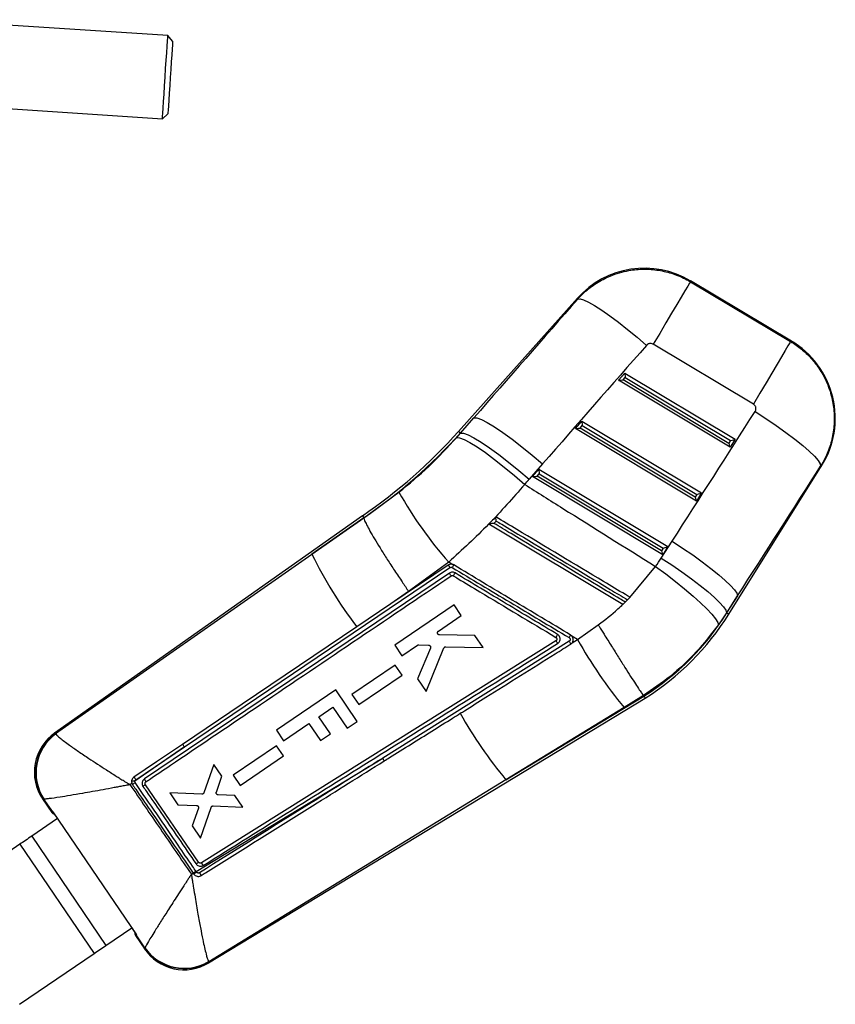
# Model space of a CAD drawing. Extents: x 22 to 388, y 36 to 275.
# Tile 5 of 10: x 67 to 94, y 239 to 270. Entities that reach past the tile are written whole.
import ezdxf

# ---------------------------------------------------------------- set-up
doc = ezdxf.new("R2010")
doc.units = 0
doc.layers.get('0').update_dxf_attribs({"linetype": 'CONTINUOUS'})

msp = doc.modelspace()

# ---------------------------------------------------------------- linework, layer by layer
at = {"color": 7, "linetype": 'CONTINUOUS'}
for p, q in [((72.136982, 269.800233), (64.286894, 270.310697)), ((72.292483, 269.623103), (72.136982, 269.800233)), ((64.113856, 267.649648), (71.963943, 267.139184)), ((71.963943, 267.139184), (72.141073, 267.294688)), ((92.127868, 260.012048), (88.885696, 261.943263)), ((88.887854, 261.915838), (92.099439, 260.002839)), ((85.269469, 261.388635), (81.458274, 257.123103)), ((90.905536, 257.998484), (87.69395, 259.911483)), ((86.578283, 258.758667), (86.785446, 258.990526)), ((86.785446, 258.990526), (90.322076, 256.871094)), ((90.159963, 256.612236), (86.578283, 258.758667)), ((86.728618, 258.770699), (86.798808, 258.849256)), ((90.119656, 256.738519), (86.728618, 258.770699)), ((86.798808, 258.849256), (90.174579, 256.826222)), ((81.949344, 257.556774), (81.515877, 257.071634)), ((81.521651, 257.066476), (81.949344, 257.556774)), ((85.201138, 257.217348), (85.408301, 257.449207)), ((85.408301, 257.449207), (89.244419, 255.150296)), ((81.396807, 256.924421), (81.521651, 257.066476)), ((81.515877, 257.071634), (81.521651, 257.066476)), ((89.082306, 254.89144), (85.201138, 257.217348)), ((85.351473, 257.22938), (85.42166, 257.307937)), ((89.041999, 255.01772), (85.351473, 257.22938)), ((85.42166, 257.307937), (89.096922, 255.105423)), ((90.174579, 256.826222), (90.119656, 256.738519)), ((90.322076, 256.871094), (90.159963, 256.612236)), ((84.149734, 256.078713), (83.722041, 255.588412)), ((83.82399, 255.676031), (84.031153, 255.907888)), ((84.031153, 255.907888), (88.166762, 253.4295)), ((90.120523, 251.267709), (93.093493, 256.014928)), ((88.00465, 253.170644), (83.82399, 255.676031)), ((83.974325, 255.688064), (84.044514, 255.76662)), ((87.964342, 253.296924), (83.974325, 255.688064)), ((84.044514, 255.76662), (88.019265, 253.384627)), ((78.423664, 254.348551), (79.546041, 255.170733)), ((89.096922, 255.105423), (89.041999, 255.01772)), ((89.244419, 255.150296), (89.082306, 254.89144)), ((78.37364, 254.42073), (68.503651, 247.453151)), ((78.417643, 254.357239), (76.758002, 253.185637)), ((76.758002, 253.185637), (78.423734, 254.348298)), ((78.37381, 254.420492), (78.417643, 254.357239)), ((78.417643, 254.357239), (78.423664, 254.348551)), ((78.423734, 254.348298), (78.423664, 254.348551)), ((82.431655, 254.158748), (86.725196, 251.584724)), ((87.95291, 253.062449), (88.302102, 253.605333)), ((88.019265, 253.384627), (87.964342, 253.296924)), ((88.166762, 253.4295), (88.00465, 253.170644)), ((68.540737, 247.444923), (76.758002, 253.185637)), ((72.668352, 247.015692), (81.180847, 252.759462)), ((81.120395, 252.838351), (79.281127, 251.597417)), ((81.139404, 252.93048), (79.855737, 251.995111)), ((81.252109, 252.862953), (81.139404, 252.93048)), ((86.948555, 251.806135), (87.770679, 252.795845)), ((81.160896, 252.582672), (71.385352, 245.987035)), ((79.855737, 251.995111), (79.281127, 251.597417)), ((86.72723, 251.583504), (86.949791, 251.805395)), ((86.797087, 251.654138), (86.871406, 251.72772)), ((86.949791, 251.805395), (86.948555, 251.806135)), ((90.397632, 251.855736), (90.048441, 251.312849)), ((90.055054, 251.308709), (90.397632, 251.855736)), ((79.281127, 251.597417), (78.195074, 250.864744)), ((81.31266, 251.56379), (79.410725, 250.269781)), ((81.542451, 251.225772), (81.31266, 251.56379)), ((86.725196, 251.584724), (86.72723, 251.583504)), ((86.72723, 251.583504), (86.726604, 251.583879)), ((80.809959, 250.727395), (81.542451, 251.225772)), ((90.048441, 251.312849), (89.782475, 250.920512)), ((90.055054, 251.308709), (90.048441, 251.312849)), ((78.195074, 250.864744), (74.521186, 248.386698)), ((85.270607, 250.454711), (85.934091, 250.922265)), ((81.978416, 250.584478), (80.84683, 250.603527)), ((82.241697, 250.197197), (81.978416, 250.584478)), ((85.089128, 250.563487), (85.049449, 250.596588)), ((85.270607, 250.454711), (85.089128, 250.563487)), ((85.09715, 250.349194), (85.270607, 250.454711)), ((84.575294, 250.408689), (73.215278, 243.299246)), ((85.001812, 250.398998), (79.025292, 246.657001)), ((79.410725, 250.269781), (79.640533, 249.931748)), ((79.640533, 249.931748), (80.142993, 250.273608)), ((80.556319, 250.180783), (80.143532, 249.191868)), ((80.183164, 250.28526), (80.49586, 250.275016)), ((80.416499, 248.790356), (80.989006, 250.183548)), ((81.053149, 250.225437), (82.241697, 250.197197)), ((85.052424, 250.308238), (85.09715, 250.349194)), ((85.09715, 250.349194), (85.103572, 250.358271)), ((79.425172, 249.636735), (78.037491, 248.692604)), ((79.64539, 249.312803), (79.425172, 249.636735)), ((78.257721, 248.368663), (79.64539, 249.312803)), ((80.143532, 249.191868), (80.416499, 248.790356)), ((73.444151, 240.094344), (87.434288, 248.573629)), ((77.518193, 248.843521), (75.616955, 247.550487)), ((78.207127, 247.830532), (77.518193, 248.843521)), ((78.037491, 248.692604), (78.257721, 248.368663)), ((82.973359, 245.960233), (87.393672, 248.63934)), ((87.381485, 248.659044), (86.759245, 248.27942)), ((87.38152, 248.658995), (87.381485, 248.659044)), ((87.393672, 248.63934), (87.38152, 248.658995)), ((74.521186, 248.386698), (72.607019, 247.095836)), ((76.980525, 247.983525), (77.424147, 248.285234)), ((77.424147, 248.285234), (77.883212, 247.610236)), ((86.759245, 248.27942), (82.973359, 245.960233)), ((77.353388, 247.435279), (76.980525, 247.983525)), ((75.846823, 247.212494), (76.656609, 247.763231)), ((76.656609, 247.763231), (77.029474, 247.214985)), ((77.883212, 247.610236), (78.207127, 247.830532)), ((68.540737, 247.444923), (68.54828, 247.430878)), ((75.616955, 247.550487), (75.846823, 247.212494)), ((77.029474, 247.214985), (77.353388, 247.435279)), ((72.668352, 247.015692), (71.08222, 245.914561)), ((71.112422, 245.965103), (72.668352, 247.015692)), ((75.621479, 247.049833), (74.233818, 246.105713)), ((75.841696, 246.725902), (75.621479, 247.049833)), ((73.042045, 243.028125), (79.025292, 246.657001)), ((74.454048, 245.781772), (75.841696, 246.725902)), ((73.613145, 246.446632), (73.291841, 245.544968)), ((73.866944, 246.073301), (73.613145, 246.446632)), ((73.692645, 245.567078), (73.866944, 246.073301)), ((74.233818, 246.105713), (74.454048, 245.781772)), ((70.986105, 245.847809), (70.925135, 245.805462)), ((70.986105, 245.847809), (71.005382, 245.810238)), ((73.123457, 243.318384), (71.419331, 245.804494)), ((71.431577, 245.894693), (71.437429, 245.899138)), ((82.973359, 245.960233), (73.450622, 240.130834)), ((73.225136, 245.500058), (72.196774, 245.544759)), ((72.196774, 245.544759), (72.455299, 245.164483)), ((74.28849, 245.453219), (73.753514, 245.477095)), ((74.537425, 245.087039), (74.28849, 245.453219)), ((68.122759, 245.353145), (68.420833, 244.914866)), ((68.168164, 245.344823), (68.160373, 245.347823)), ((68.447978, 244.933153), (68.168164, 245.344823)), ((72.455299, 245.164483), (73.054528, 245.142151)), ((73.589669, 245.122376), (74.537425, 245.087039)), ((68.420998, 244.914976), (68.420833, 244.914866)), ((68.451504, 244.93553), (68.447978, 244.933153)), ((68.451504, 244.93553), (71.130668, 240.996985)), ((68.493252, 244.866545), (68.499262, 244.865322)), ((68.499262, 244.865322), (68.600573, 244.716387)), ((73.115984, 245.051383), (72.915198, 244.487998)), ((73.183371, 244.093532), (73.523279, 245.07689)), ((68.600573, 244.716387), (67.774266, 244.154415)), ((72.915198, 244.487998), (73.183371, 244.093532)), ((67.774266, 244.154415), (70.154953, 240.653923)), ((67.395276, 243.896663), (65.002902, 242.269608)), ((67.395276, 243.896663), (69.775962, 240.396172)), ((72.891403, 242.936908), (72.950409, 242.972637)), ((72.950409, 242.972637), (72.954005, 242.967392)), ((72.954005, 242.967392), (72.972898, 242.939835)), ((73.060344, 243.00154), (73.042045, 243.028125)), ((70.154953, 240.653923), (70.981599, 241.216126)), ((70.981599, 241.216126), (71.082909, 241.067192)), ((71.082909, 241.067192), (71.081336, 241.059182)), ((71.125861, 240.993685), (71.130668, 240.996985)), ((71.405702, 240.582031), (71.125861, 240.993685)), ((71.099799, 240.975792), (71.396071, 240.540162)), ((67.383589, 238.769116), (69.775962, 240.396172)), ((71.405353, 240.576041), (71.405702, 240.582031)), ((73.443677, 240.139769), (73.450622, 240.130834))]:
    msp.add_line(p, q, dxfattribs=at)
at = {"color": 7, "linetype": 'CONTINUOUS', "flags": 128}
for points in [[(71.963943, 267.139184), (71.964417, 267.146476), (71.968178, 267.204307), (71.975534, 267.317442), (71.986166, 267.480937), (71.999608, 267.687646), (72.015271, 267.928538), (72.032474, 268.193079), (72.050462, 268.469709), (72.068451, 268.746339), (72.085653, 269.010879), (72.101317, 269.251771), (72.114759, 269.45848), (72.12539, 269.621976), (72.132747, 269.73511), (72.136507, 269.792942), (72.136982, 269.800233)], [(72.292483, 269.623103), (72.290584, 269.593912), (72.284985, 269.507808), (72.275966, 269.369108), (72.263979, 269.184766), (72.249624, 268.964025), (72.233623, 268.717952), (72.216777, 268.458895), (72.199932, 268.199834), (72.18393, 267.953761), (72.169577, 267.73302), (72.15759, 267.548678), (72.14857, 267.409978), (72.142972, 267.323874), (72.141073, 267.294688)], [(88.887854, 261.915838), (88.861476, 261.871554), (88.802957, 261.773311), (88.713684, 261.623435), (88.595769, 261.425475), (88.452002, 261.184119), (88.285795, 260.905084), (88.101077, 260.594976), (87.902226, 260.261141), (87.69395, 259.911483)], [(85.275917, 261.360573), (85.349069, 261.368185), (85.465678, 261.335336), (85.623136, 261.26276), (85.817921, 261.152084), (86.045678, 261.005777), (86.30131, 260.827119), (86.5791, 260.6201), (86.872834, 260.389353), (87.175944, 260.140041), (87.481649, 259.877736)], [(92.099439, 260.002839), (92.073064, 259.958555), (92.014545, 259.860314), (91.925269, 259.710439), (91.807354, 259.512479), (91.66359, 259.271122), (91.49738, 258.992086), (91.312663, 258.681978), (91.113812, 258.348142), (90.905536, 257.998484)], [(90.960685, 257.763244), (91.305803, 257.539044), (91.638494, 257.312653), (91.951026, 257.089334), (92.236135, 256.874273), (92.487197, 256.672472), (92.698376, 256.488616), (92.864768, 256.326981), (92.982502, 256.191321), (93.048847, 256.08479), (93.062255, 256.009862)], [(81.949344, 257.556774), (82.043152, 257.552174), (82.187172, 257.500636), (82.377626, 257.403513), (82.60953, 257.263345), (82.87681, 257.083808), (83.172461, 256.869599), (83.488743, 256.626335), (83.817371, 256.360384), (84.149734, 256.078713)], [(81.521651, 257.066476), (81.615459, 257.061874), (81.759476, 257.010338), (81.949933, 256.913212), (82.181837, 256.773045), (82.449114, 256.593508), (82.744768, 256.379299), (83.06105, 256.136035), (83.389675, 255.870084), (83.722041, 255.588412)], [(81.396807, 256.924421), (81.490351, 256.918711), (81.633484, 256.865606), (81.822458, 256.766493), (82.052338, 256.623963), (82.317112, 256.441742), (82.60986, 256.224593), (82.922931, 255.978192), (83.248139, 255.708978), (83.576983, 255.423993)], [(88.302102, 253.605333), (88.637492, 253.38505), (88.961287, 253.162598), (89.266336, 252.94289), (89.545904, 252.730779), (89.793815, 252.530947), (90.004594, 252.347807), (90.173591, 252.185407), (90.297067, 252.047328), (90.372302, 251.936624), (90.397632, 251.855736)], [(87.95291, 253.062449), (88.288301, 252.842166), (88.612095, 252.619714), (88.917144, 252.400006), (89.196713, 252.187893), (89.444623, 251.988061), (89.655403, 251.804923), (89.824399, 251.64252), (89.947875, 251.504444), (90.023111, 251.393738), (90.048441, 251.312849)], [(87.770679, 252.795845), (88.095273, 252.55613), (88.408394, 252.314659), (88.703055, 252.07682), (88.972681, 251.847915), (89.211259, 251.633055), (89.413462, 251.437033), (89.574782, 251.264222), (89.691622, 251.118476), (89.76137, 251.003047), (89.782475, 250.920512)], [(72.607019, 247.095836), (72.443995, 246.985905), (71.772011, 246.532778), (71.050385, 246.046195)], [(67.774266, 244.154415), (67.724692, 244.1207), (67.67533, 244.087129), (67.626391, 244.053846), (67.578087, 244.020992), (67.530622, 243.988711), (67.4842, 243.957141), (67.43902, 243.926413), (67.395276, 243.896663)], [(69.775962, 240.396172), (69.819707, 240.425922), (69.864886, 240.456648), (69.911308, 240.48822), (69.958773, 240.520501), (70.007078, 240.553353), (70.056017, 240.586636), (70.105378, 240.620207), (70.154953, 240.653923)]]:
    msp.add_lwpolyline(points, dxfattribs=at)
at = {"color": 8, "linetype": 'CONTINUOUS', "flags": 128}
for points in [[(88.885696, 261.943263), (88.885934, 261.940216), (88.887854, 261.915838)], [(85.275917, 261.360573), (85.270187, 261.385515), (85.269469, 261.388635)], [(92.099439, 260.002839), (92.124709, 260.011025), (92.127868, 260.012048)], [(81.458274, 257.123103), (81.461877, 257.119884), (81.472681, 257.110228), (81.490686, 257.094142), (81.515877, 257.071634)], [(93.093493, 256.014928), (93.090021, 256.014367), (93.062255, 256.009862)], [(90.055054, 251.308709), (90.083687, 251.290778), (90.104146, 251.277963), (90.116427, 251.270272), (90.120523, 251.267709)], [(68.503651, 247.453151), (68.507772, 247.452237), (68.540737, 247.444923)], [(68.160373, 245.347823), (68.126939, 245.352554), (68.122759, 245.353145)], [(71.396071, 240.540162), (71.397103, 240.544149), (71.405353, 240.576041)], [(73.450622, 240.130834), (73.44487, 240.098399), (73.444151, 240.094344)]]:
    msp.add_lwpolyline(points, dxfattribs=at)
at = {"color": 7, "linetype": 'CONTINUOUS'}
for centre, radius, start, end in [((87.413992, 259.472534), 2.875833, 58.9629805, 138.5066728), ((90.656166, 257.541317), 2.875833, 327.5536776, 59.6172028), ((68.909612, 268.335161), 16.827929, 304.222268, 318.2196443), ((68.909612, 268.335161), 16.905177, 304.2242332, 318.2196443), ((91.326653, 261.862842), 13.548695, 209.5992273, 221.2448618), ((89.117035, 259.23286), 13.759164, 206.0723071, 217.4583731), ((80.793585, 252.304149), 0.460969, 24.2293835, 37.1720487), ((76.156619, 255.651756), 6.023305, 328.3964487, 329.4214894), ((82.876709, 255.804181), 8.469823, 302.2287409, 327.942947), ((82.876709, 255.804181), 8.547071, 302.2228045, 327.942947), ((79.985972, 253.573995), 5.873987, 328.6120045, 329.543766), ((97.824833, 257.449055), 14.371132, 209.123517, 219.6472603), ((93.693979, 254.885256), 13.94947, 209.1465904, 219.7777177), ((69.381696, 246.209348), 1.5225, 124.3745326, 214.7938507), ((69.424353, 246.201611), 1.52532, 125.401222, 214.0380878), ((69.440559, 246.19063), 1.527868, 125.7325823, 213.6134158), ((72.295226, 246.793682), 0.434179, 30.7526576, 44.1004854), ((78.600544, 246.362004), 0.51714, 23.3458496, 34.78093), ((71.002154, 245.175205), 0.743679, 83.8194196, 91.9895843), ((75.167962, 239.809493), 7.30315, 123.9053959, 124.7481549), ((74.587436, 241.054224), 5.709812, 123.70058, 124.6581191), ((77.16069, 237.360007), 7.197326, 124.1204904, 124.8835581), ((78.20252, 235.453268), 9.16564, 124.2651828, 124.9337834), ((74.184219, 241.316015), 2.025855, 123.6946203, 126.7218444), ((72.655008, 241.396365), 1.5225, 213.3583873, 301.8046614), ((72.663979, 241.437577), 1.525249, 214.3918311, 301.0474169), ((72.661368, 241.451528), 1.527325, 214.7010066, 300.8110723)]:
    msp.add_arc(centre, radius, start, end, dxfattribs=at)
for centre, major_axis, ratio, start_param, end_param in [((106.827322, 255.048607), (86.812419, 96.337797), 0.156481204, 1.645959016, 1.68509894), ((107.017017, 255.367073), (86.755663, 96.388525), 0.135617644, 1.645791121, 1.684931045), ((86.805921, 258.861198), (-0.019759, 0.129989), 0.067363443, 0.091180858, 1.652554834), ((86.735733, 258.782642), (0.156978, 0.023862), 0.06773113, 3.223351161, 4.656764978), ((79.12893, 271.978752), (67.605578, 107.848099), 0.138218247, 4.628262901, 4.667117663), ((85.428774, 257.31988), (-0.019759, 0.129989), 0.067363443, 0.091180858, 1.652554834), ((85.358586, 257.241324), (0.156978, 0.023862), 0.06773113, 3.223351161, 4.656764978), ((90.181693, 256.838163), (0.140615, 0.033771), 0.068966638, 4.645223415, 6.206597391), ((90.126769, 256.75046), (-0.033122, 0.137913), 0.068599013, 1.641013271, 3.074427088), ((84.051627, 255.778561), (-0.019759, 0.129989), 0.067363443, 0.091180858, 1.652554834), ((78.939235, 271.660287), (67.613133, 107.843368), 0.159482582, 4.6282833, 4.667138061), ((68.97819, 268.450291), (10.013324, 16.81061), 0.999926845, 4.521084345, 4.532290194), ((83.981439, 255.700006), (0.156978, 0.023862), 0.06773113, 3.223351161, 4.656764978), ((89.049112, 255.029664), (-0.033122, 0.137913), 0.068599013, 1.641013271, 3.074427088), ((89.104036, 255.117367), (0.140615, 0.033771), 0.068966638, 4.645223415, 6.206597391), ((87.971455, 253.308867), (-0.033122, 0.137913), 0.068599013, 1.641013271, 3.074427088), ((88.026379, 253.39657), (0.140615, 0.033771), 0.068966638, 4.645223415, 6.206597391), ((83.102108, 256.182587), (2.95179, 4.955537), 0.999926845, 4.622021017, 4.678015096), ((85.256338, 256.257862), (16.835757, 11.342625), 0.069928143, 3.141908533, 3.198673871), ((87.835938, 252.464893), (16.735887, 11.48947), 0.069928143, 3.085457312, 3.141276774)]:
    msp.add_ellipse(centre, major_axis=major_axis, ratio=ratio, start_param=start_param, end_param=end_param, dxfattribs=at)
for points, knots in [([(85.275917, 261.360573), (85.343638, 261.431689), (85.524964, 261.622105), (85.86923, 261.880263), (86.348472, 262.131801), (86.865388, 262.282821), (87.393167, 262.330963), (87.871531, 262.296553), (88.337011, 262.181445), (88.672995, 262.039201), (88.849479, 261.937871), (88.887854, 261.915838)], [0, 0, 0, 0, 0.07445757, 0.199363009, 0.324268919, 0.483490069, 0.604085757, 0.724681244, 0.845549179, 0.966416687, 1, 1, 1, 1]), ([(87.69395, 259.911483), (87.691692, 259.912782), (87.673243, 259.9234), (87.634449, 259.93622), (87.583831, 259.93555), (87.535346, 259.920941), (87.502844, 259.900304), (87.485625, 259.88197), (87.481649, 259.877736)], [0, 0, 0, 0, 0.033506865, 0.27376204, 0.513946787, 0.67369173, 0.924648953, 1, 1, 1, 1]), ([(92.099439, 260.002839), (92.216712, 259.925603), (92.451257, 259.77113), (92.769343, 259.465191), (93.049578, 259.101402), (93.289044, 258.653296), (93.445025, 258.164908), (93.509024, 257.65413), (93.489191, 257.167179), (93.385799, 256.692619), (93.235354, 256.305653), (93.108162, 256.088306), (93.062255, 256.009862)], [0, 0, 0, 0, 0.092114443, 0.184229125, 0.288392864, 0.392556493, 0.516343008, 0.622683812, 0.729024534, 0.8346781, 0.940331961, 1, 1, 1, 1]), ([(90.960685, 257.763244), (90.963441, 257.767875), (90.975897, 257.7888), (90.988904, 257.831148), (90.987347, 257.881199), (90.972639, 257.927782), (90.947699, 257.968198), (90.919004, 257.98881), (90.905536, 257.998484)], [0, 0, 0, 0, 0.060463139, 0.273243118, 0.486138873, 0.609925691, 0.816917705, 1, 1, 1, 1]), ([(79.546041, 255.170733), (79.871039, 255.441396), (80.527646, 255.988229), (81.105148, 256.610269), (81.396807, 256.924421)], [0, 0, 0, 0, 0.494964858, 1, 1, 1, 1]), ([(83.576983, 255.423993), (83.19721, 254.990827), (82.431849, 254.11786), (81.572396, 253.328273), (81.139404, 252.93048)], [0, 0, 0, 0, 0.496200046, 1, 1, 1, 1]), ([(83.576983, 255.423993), (83.984438, 255.167716), (85.380902, 254.289383), (86.779885, 253.415061), (87.770679, 252.795845)], [0, 0, 0, 0, 0.291775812, 1, 1, 1, 1]), ([(78.423734, 254.348298), (78.428012, 254.32587), (78.436567, 254.281015), (78.503674, 254.136792), (78.609772, 253.93911), (78.754271, 253.68997), (78.933493, 253.396055), (79.141339, 253.066932), (79.372923, 252.710781), (79.604814, 252.362721), (79.768337, 252.122271), (79.846707, 252.008249), (79.855737, 251.995111)], [0, 0, 0, 0, 0.112227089, 0.224454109, 0.336681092, 0.448908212, 0.561137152, 0.67336634, 0.785599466, 0.89783268, 0.988228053, 1, 1, 1, 1]), ([(82.649624, 254.383432), (82.604814, 254.337243), (82.532176, 254.262369), (82.459498, 254.18745), (82.431655, 254.158748)], [0, 0, 0, 0, 0.616897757, 1, 1, 1, 1]), ([(82.591592, 254.176058), (82.599263, 254.183947), (82.623455, 254.208825), (82.647642, 254.233699), (82.66416, 254.250685)], [0, 0, 0, 0, 0.317085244, 1, 1, 1, 1]), ([(82.66416, 254.250685), (82.664108, 254.251078), (82.661925, 254.267495), (82.657862, 254.299191), (82.653326, 254.337567), (82.650618, 254.363576), (82.649316, 254.379332), (82.649523, 254.382091), (82.649624, 254.383432)], [0, 0, 0, 0, 0.006565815, 0.274723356, 0.524349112, 0.693235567, 0.85084253, 1, 1, 1, 1]), ([(86.948555, 251.806135), (86.900166, 251.835145), (86.619636, 252.003331), (85.410527, 252.728209), (84.025941, 253.558303), (82.873496, 254.249217), (82.649624, 254.383432)], [0, 0, 0, 0, 0.03376771, 0.195768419, 0.843771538, 1, 1, 1, 1]), ([(82.66416, 254.250685), (82.722192, 254.215885), (83.01235, 254.041881), (84.231013, 253.311066), (85.575397, 252.50488), (86.687661, 251.837904), (86.871406, 251.72772)], [0, 0, 0, 0, 0.041380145, 0.206900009, 0.868980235, 1, 1, 1, 1]), ([(82.591592, 254.176058), (82.591199, 254.176007), (82.575188, 254.173946), (82.537982, 254.16928), (82.489367, 254.163565), (82.454534, 254.159943), (82.436149, 254.1584), (82.433231, 254.158587), (82.431767, 254.158681)], [0, 0, 0, 0, 0.0057697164, 0.2354261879, 0.5483215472, 0.7481959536, 0.8736053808, 1, 1, 1, 1]), ([(86.797087, 251.654138), (86.739055, 251.688938), (86.448895, 251.862939), (85.230213, 252.593723), (83.886415, 253.399567), (82.774752, 254.066219), (82.591592, 254.176058)], [0, 0, 0, 0, 0.041397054, 0.206986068, 0.869341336, 1, 1, 1, 1]), ([(81.252109, 252.862953), (81.23535, 252.865163), (81.19958, 252.86988), (81.153772, 252.858123), (81.128886, 252.843383), (81.120395, 252.838353)], [0, 0, 0, 0, 0.367381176, 0.784146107, 1, 1, 1, 1]), ([(81.120626, 252.838507), (81.121823, 252.837954), (81.124216, 252.836848), (81.135473, 252.823315), (81.150947, 252.802691), (81.164833, 252.783001), (81.174878, 252.768335), (81.17862, 252.762772), (81.180847, 252.759462)], [0, 0, 0, 0, 0.217853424, 0.435700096, 0.653556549, 0.871415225, 0.923473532, 1, 1, 1, 1]), ([(81.180847, 252.759462), (81.185603, 252.762147), (81.197107, 252.768641), (81.218195, 252.772059), (81.238552, 252.769107), (81.249641, 252.763458), (81.253825, 252.761327)], [0, 0, 0, 0, 0.212944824, 0.51499369, 0.817023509, 1, 1, 1, 1]), ([(81.301727, 252.843358), (81.286056, 252.851042), (81.269942, 252.858944), (81.252587, 252.862845), (81.252109, 252.862953)], [0, 0, 0, 0, 0.97245879, 1, 1, 1, 1]), ([(81.301727, 252.843358), (81.301206, 252.842362), (81.300163, 252.84037), (81.291369, 252.825237), (81.278337, 252.803043), (81.266654, 252.783255), (81.258332, 252.769191), (81.255634, 252.764633), (81.253716, 252.761391)], [0, 0, 0, 0, 0.223824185, 0.447640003, 0.671463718, 0.895294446, 0.925548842, 1, 1, 1, 1]), ([(81.253825, 252.761327), (81.872014, 252.390602), (83.120843, 251.641686), (84.369703, 250.892812), (85.000359, 250.514641)], [0, 0, 0, 0, 0.495014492, 1, 1, 1, 1]), ([(85.049446, 250.596588), (84.424822, 250.971044), (83.175573, 251.719956), (81.926343, 252.46889), (81.301727, 252.843358)], [0, 0, 0, 0, 0.499999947, 1, 1, 1, 1]), ([(71.437429, 245.899138), (71.473848, 245.923695), (71.734282, 246.099296), (72.890767, 246.879083), (76.113409, 249.05226), (79.111627, 251.075001), (81.213947, 252.493327)], [0, 0, 0, 0, 0.0111743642, 0.0799075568, 0.3548404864, 1, 1, 1, 1]), ([(81.342281, 252.587589), (81.334717, 252.591647), (81.310416, 252.604684), (81.263955, 252.614286), (81.207817, 252.608575), (81.176002, 252.591011), (81.160896, 252.582672)], [0, 0, 0, 0, 0.134637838, 0.432556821, 0.730587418, 1, 1, 1, 1]), ([(81.213947, 252.493327), (81.22048, 252.496879), (81.233903, 252.504178), (81.25721, 252.505911), (81.275166, 252.501594), (81.284236, 252.496625), (81.286635, 252.495311)], [0, 0, 0, 0, 0.289475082, 0.594796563, 0.892815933, 1, 1, 1, 1]), ([(81.286635, 252.495311), (81.338034, 252.464496), (81.621572, 252.294504), (82.717422, 251.637514), (83.761886, 251.011355), (84.574206, 250.524367)], [0, 0, 0, 0, 0.046903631, 0.258739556, 1, 1, 1, 1]), ([(84.63018, 250.615935), (84.082231, 250.944511), (82.986253, 251.601712), (81.890299, 252.258947), (81.342281, 252.587589)], [0, 0, 0, 0, 0.499962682, 1, 1, 1, 1]), ([(85.934091, 250.922265), (86.148059, 251.087577), (86.420743, 251.298253), (86.671255, 251.533968), (86.725196, 251.584724)], [0, 0, 0, 0, 0.784675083, 1, 1, 1, 1]), ([(85.934091, 250.922265), (85.942184, 250.909269), (86.004231, 250.809627), (86.146729, 250.581218), (86.358131, 250.243696), (86.584346, 249.884379), (86.792463, 249.555877), (86.977357, 249.266234), (87.133015, 249.025052), (87.255301, 248.838692), (87.343085, 248.708781), (87.368685, 248.675623), (87.381485, 248.659044)], [0, 0, 0, 0, 0.0114822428, 0.0880349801, 0.202035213, 0.3160348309, 0.4300305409, 0.5440264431, 0.6580197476, 0.7720130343, 0.886006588, 1, 1, 1, 1]), ([(89.782475, 250.920512), (89.552734, 250.625935), (89.088969, 250.031288), (88.276006, 249.271339), (87.671262, 248.857345), (87.38152, 248.658995)], [0, 0, 0, 0, 0.3383406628, 0.6829896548, 1, 1, 1, 1]), ([(80.784376, 250.648181), (80.782476, 250.65561), (80.778676, 250.670467), (80.782804, 250.693434), (80.793189, 250.713591), (80.804532, 250.722928), (80.809959, 250.727395)], [0, 0, 0, 0, 0.255039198, 0.510030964, 0.76555784, 1, 1, 1, 1]), ([(80.84683, 250.603527), (80.839223, 250.604412), (80.824011, 250.606184), (80.804034, 250.618239), (80.790808, 250.633157), (80.786098, 250.644158), (80.784376, 250.648181)], [0, 0, 0, 0, 0.279843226, 0.559707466, 0.83900553, 1, 1, 1, 1]), ([(84.63018, 250.615935), (84.628158, 250.612598), (84.623239, 250.60448), (84.612477, 250.586763), (84.598568, 250.563899), (84.585122, 250.541912), (84.576526, 250.527957), (84.574927, 250.525482), (84.574206, 250.524367)], [0, 0, 0, 0, 0.073710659, 0.179309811, 0.394103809, 0.60891454, 0.823707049, 1, 1, 1, 1]), ([(84.574206, 250.524367), (84.579982, 250.52004), (84.592255, 250.510846), (84.603791, 250.490268), (84.608023, 250.467058), (84.604762, 250.444078), (84.596866, 250.431288), (84.593014, 250.425048)], [0, 0, 0, 0, 0.189460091, 0.40260517, 0.604817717, 0.807225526, 1, 1, 1, 1]), ([(84.632676, 250.327565), (84.632913, 250.327716), (84.649172, 250.338064), (84.678175, 250.364298), (84.704874, 250.413695), (84.713012, 250.459951), (84.709935, 250.50627), (84.69426, 250.552599), (84.663915, 250.592585), (84.639213, 250.609682), (84.63018, 250.615935)], [0, 0, 0, 0, 0.002463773, 0.168513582, 0.334544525, 0.484596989, 0.572482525, 0.738425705, 0.904349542, 1, 1, 1, 1]), ([(85.000362, 250.514644), (85.006823, 250.509805), (85.019439, 250.500358), (85.030707, 250.479338), (85.034763, 250.456537), (85.030866, 250.433727), (85.019937, 250.413059), (85.007848, 250.403683), (85.00181, 250.399001)], [0, 0, 0, 0, 0.1737550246, 0.3392295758, 0.5045526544, 0.66983076, 0.8350976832, 1, 1, 1, 1]), ([(85.103572, 250.358271), (85.110427, 250.370539), (85.126574, 250.399439), (85.134596, 250.452162), (85.124824, 250.509072), (85.104718, 250.545295), (85.090751, 250.561594), (85.089128, 250.563487)], [0, 0, 0, 0, 0.1907156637, 0.4492660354, 0.7077364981, 0.9660493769, 1, 1, 1, 1]), ([(73.273396, 243.2166), (75.165179, 244.400557), (78.951823, 246.770396), (82.738032, 249.1412), (84.632676, 250.327565)], [0, 0, 0, 0, 0.4995935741, 1, 1, 1, 1]), ([(80.142993, 250.273608), (80.149695, 250.277361), (80.162211, 250.284371), (80.176519, 250.284978), (80.183164, 250.28526)], [0, 0, 0, 0, 0.535505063, 1, 1, 1, 1]), ([(80.49586, 250.275016), (80.503645, 250.273828), (80.519216, 250.271452), (80.539312, 250.25834), (80.552416, 250.242468), (80.556858, 250.230908), (80.5585, 250.226637)], [0, 0, 0, 0, 0.279072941, 0.558195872, 0.836750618, 1, 1, 1, 1]), ([(80.5585, 250.226637), (80.560101, 250.218984), (80.563338, 250.203512), (80.558675, 250.188414), (80.556319, 250.180783)], [0, 0, 0, 0, 0.4945877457, 1, 1, 1, 1]), ([(80.989006, 250.183548), (80.992755, 250.190395), (81.00025, 250.204089), (81.019307, 250.218334), (81.037835, 250.224846), (81.049365, 250.225291), (81.053149, 250.225437)], [0, 0, 0, 0, 0.286696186, 0.57335697, 0.859999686, 1, 1, 1, 1]), ([(81.51084, 248.091226), (81.555229, 248.11901), (81.828705, 248.290184), (82.84314, 248.925162), (83.97928, 249.636379), (84.88632, 250.204244), (85.052424, 250.308235)], [0, 0, 0, 0, 0.0376001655, 0.2316507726, 0.8592941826, 1, 1, 1, 1]), ([(84.632676, 250.327565), (84.625641, 250.338584), (84.611573, 250.360623), (84.59308, 250.387644), (84.579387, 250.406009), (84.576574, 250.407744), (84.575167, 250.408612)], [0, 0, 0, 0, 0.250007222, 0.499998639, 0.749999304, 1, 1, 1, 1]), ([(84.593014, 250.425048), (84.592716, 250.424658), (84.587833, 250.41826), (84.581366, 250.413325), (84.575294, 250.408692)], [0, 0, 0, 0, 0.060963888, 1, 1, 1, 1]), ([(85.052377, 250.308206), (85.052056, 250.310008), (85.051394, 250.313729), (85.040393, 250.334692), (85.02321, 250.364525), (85.008972, 250.387525), (85.001852, 250.399026)], [0, 0, 0, 0, 0.238339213, 0.492230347, 0.746101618, 1, 1, 1, 1]), ([(87.393672, 248.63934), (87.420635, 248.595646), (87.447701, 248.551785), (87.434188, 248.573798), (87.434136, 248.573882)], [0, 0, 0, 0, 0.996187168, 1, 1, 1, 1]), ([(79.075346, 246.566936), (79.131969, 246.602372), (79.417685, 246.781178), (80.147745, 247.23807), (80.902951, 247.710738), (81.429062, 248.040039), (81.51084, 248.091226)], [0, 0, 0, 0, 0.069746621, 0.351936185, 0.89926536, 1, 1, 1, 1]), ([(68.54828, 247.430878), (68.560973, 247.414684), (68.586361, 247.382293), (68.713375, 247.273197), (68.936426, 247.105374), (69.263973, 246.876479), (69.655638, 246.612586), (70.07441, 246.340039), (70.419993, 246.120646), (70.607516, 246.002841), (70.716217, 245.934958), (70.801326, 245.882065), (70.85168, 245.850863), (70.881539, 245.83239), (70.89926, 245.82144), (70.909777, 245.814943), (70.915656, 245.81131), (70.918601, 245.809498), (70.921379, 245.807778), (70.923392, 245.806537), (70.925135, 245.805462)], [0, 0, 0, 0, 0.0927471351, 0.1855074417, 0.3581711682, 0.4795988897, 0.6010799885, 0.7820259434, 0.8737179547, 0.9076142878, 0.9454044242, 0.9676464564, 0.980808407, 0.9886120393, 0.9932416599, 0.9959892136, 0.9976195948, 0.9982768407, 0.998508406, 1, 1, 1, 1]), ([(79.025292, 246.657001), (78.261457, 246.179378), (76.303369, 244.954993), (74.345167, 243.730953), (73.150845, 242.984402)], [0, 0, 0, 0, 0.390092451, 1, 1, 1, 1]), ([(73.202072, 242.892129), (73.248795, 242.921357), (73.524627, 243.093905), (74.716881, 243.839755), (76.627938, 245.035393), (78.309833, 246.087892), (79.075346, 246.566936)], [0, 0, 0, 0, 0.023865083, 0.14088719, 0.608975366, 1, 1, 1, 1]), ([(71.050385, 246.046195), (71.034199, 246.032438), (71.003437, 246.006292), (70.9817, 245.958452), (70.977757, 245.929039), (70.976335, 245.918435)], [0, 0, 0, 0, 0.41524095, 0.789200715, 1, 1, 1, 1]), ([(71.050385, 246.046195), (71.051601, 246.045533), (71.05413, 246.044156), (71.065161, 246.031042), (71.080533, 246.010743), (71.09714, 245.987513), (71.107859, 245.971795), (71.112422, 245.965103)], [0, 0, 0, 0, 0.201388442, 0.418919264, 0.636456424, 0.845226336, 1, 1, 1, 1]), ([(70.925135, 245.805462), (70.923126, 245.805078), (70.920806, 245.804634), (70.9176, 245.804021), (70.914208, 245.80337), (70.907428, 245.802076), (70.895303, 245.799753), (70.874873, 245.795853), (70.840447, 245.789275), (70.78239, 245.778217), (70.684244, 245.759583), (70.558842, 245.735912), (70.342436, 245.695355), (69.943424, 245.621555), (69.459207, 245.534815), (69.005367, 245.457325), (68.624918, 245.395827), (68.364545, 245.358775), (68.214797, 245.343124), (68.183707, 245.344256), (68.168164, 245.344823)], [0, 0, 0, 0, 0.00149155, 0.0017230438, 0.0023810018, 0.0040114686, 0.0067591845, 0.0113894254, 0.0191933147, 0.0323555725, 0.0545971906, 0.0923861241, 0.1262956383, 0.2179920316, 0.3989195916, 0.5204009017, 0.6418286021, 0.8144927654, 0.9072529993, 1, 1, 1, 1]), ([(70.925135, 245.805462), (71.249458, 245.332546), (71.905101, 244.376514), (72.560305, 243.420178), (72.891403, 242.936908)], [0, 0, 0, 0, 0.494664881, 1, 1, 1, 1]), ([(70.976335, 245.918435), (70.976364, 245.901397), (70.976405, 245.877266), (70.983902, 245.854501), (70.986105, 245.847809)], [0, 0, 0, 0, 0.706054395, 1, 1, 1, 1]), ([(71.005384, 245.810238), (71.039742, 245.76011), (71.227126, 245.486728), (71.875472, 244.540865), (72.489454, 243.645125), (72.950409, 242.972637)], [0, 0, 0, 0, 0.052995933, 0.289025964, 1, 1, 1, 1]), ([(71.08222, 245.914561), (71.083666, 245.921971), (71.086574, 245.93687), (71.098339, 245.95413), (71.108371, 245.961947), (71.112422, 245.965103)], [0, 0, 0, 0, 0.370965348, 0.7459433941, 1, 1, 1, 1]), ([(71.094094, 245.870814), (71.090231, 245.877633), (71.082541, 245.891211), (71.082327, 245.906801), (71.08222, 245.914561)], [0, 0, 0, 0, 0.502252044, 1, 1, 1, 1]), ([(73.042045, 243.028125), (73.003794, 243.083943), (72.812542, 243.363033), (72.16322, 244.310593), (71.552159, 245.202341), (71.094095, 245.870814)], [0, 0, 0, 0, 0.058907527, 0.2945369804, 1, 1, 1, 1]), ([(71.385352, 245.987035), (71.374111, 245.978135), (71.347917, 245.957397), (71.320325, 245.911326), (71.307981, 245.854997), (71.313995, 245.798294), (71.331849, 245.766225), (71.340389, 245.750887)], [0, 0, 0, 0, 0.161075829, 0.375339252, 0.589538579, 0.803682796, 1, 1, 1, 1]), ([(71.340392, 245.750887), (71.37864, 245.695069), (71.569886, 245.415976), (72.1379, 244.587038), (72.667682, 243.813927), (73.044464, 243.264089)], [0, 0, 0, 0, 0.067337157, 0.336688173, 1, 1, 1, 1]), ([(71.437429, 245.899138), (71.437197, 245.900879), (71.436728, 245.904388), (71.425249, 245.924961), (71.407538, 245.953701), (71.392748, 245.975924), (71.385352, 245.987035)], [0, 0, 0, 0, 0.246928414, 0.49795289, 0.748974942, 1, 1, 1, 1]), ([(71.419331, 245.804494), (71.41565, 245.811288), (71.408289, 245.824878), (71.406572, 245.848439), (71.412256, 245.870954), (71.422228, 245.886198), (71.429724, 245.893009), (71.431577, 245.894693)], [0, 0, 0, 0, 0.231259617, 0.462559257, 0.693630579, 0.924271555, 1, 1, 1, 1]), ([(73.291841, 245.544968), (73.288558, 245.538022), (73.281991, 245.524132), (73.264112, 245.509052), (73.244364, 245.500694), (73.230925, 245.500249), (73.225136, 245.500058)], [0, 0, 0, 0, 0.266145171, 0.532286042, 0.798545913, 1, 1, 1, 1]), ([(73.696393, 245.514445), (73.693617, 245.521668), (73.688066, 245.536114), (73.688994, 245.554685), (73.691903, 245.564557), (73.692645, 245.567078)], [0, 0, 0, 0, 0.426827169, 0.853607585, 1, 1, 1, 1]), ([(73.753514, 245.477098), (73.745847, 245.478354), (73.730511, 245.480866), (73.70978, 245.494074), (73.700949, 245.507513), (73.696393, 245.514445)], [0, 0, 0, 0, 0.3262226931, 0.6524657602, 1, 1, 1, 1]), ([(73.054528, 245.142151), (73.062263, 245.140987), (73.077733, 245.13866), (73.097761, 245.125672), (73.10908, 245.111882), (73.113303, 245.103086), (73.114174, 245.101273)], [0, 0, 0, 0, 0.306896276, 0.613812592, 0.920419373, 1, 1, 1, 1]), ([(73.114174, 245.101273), (73.116539, 245.093909), (73.121268, 245.079182), (73.11934, 245.061754), (73.116483, 245.052926), (73.115984, 245.051383)], [0, 0, 0, 0, 0.452123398, 0.904222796, 1, 1, 1, 1]), ([(73.523279, 245.07689), (73.526487, 245.083855), (73.532904, 245.097785), (73.550597, 245.113017), (73.570305, 245.121595), (73.583805, 245.122139), (73.589669, 245.122376)], [0, 0, 0, 0, 0.26535832, 0.530692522, 0.796149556, 1, 1, 1, 1]), ([(73.044465, 243.26409), (73.055536, 243.250795), (73.078838, 243.222813), (73.129211, 243.196795), (73.186117, 243.187872), (73.236227, 243.196488), (73.263169, 243.211066), (73.273396, 243.2166)], [0, 0, 0, 0, 0.200371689, 0.421712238, 0.643078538, 0.864511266, 1, 1, 1, 1]), ([(73.215278, 243.299246), (73.208411, 243.295853), (73.194678, 243.289068), (73.171238, 243.288265), (73.149075, 243.294772), (73.132967, 243.30608), (73.125878, 243.315251), (73.123457, 243.318384)], [0, 0, 0, 0, 0.221082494, 0.442158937, 0.663426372, 0.885024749, 1, 1, 1, 1]), ([(73.273396, 243.2166), (73.266309, 243.227782), (73.252134, 243.250145), (73.233382, 243.277723), (73.219481, 243.296511), (73.216648, 243.298315), (73.215232, 243.299217)], [0, 0, 0, 0, 0.249999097, 0.500000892, 0.750000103, 1, 1, 1, 1]), ([(72.891403, 242.936908), (72.890284, 242.935194), (72.888978, 242.933192), (72.886837, 242.92992), (72.884368, 242.926139), (72.879654, 242.91892), (72.871683, 242.906719), (72.85831, 242.886238), (72.835865, 242.851849), (72.79816, 242.79405), (72.734648, 242.696573), (72.626587, 242.530431), (72.436252, 242.236822), (72.198506, 241.867748), (71.953903, 241.484439), (71.763649, 241.182942), (71.617846, 240.948377), (71.487216, 240.733817), (71.419585, 240.615957), (71.408333, 240.588459), (71.405702, 240.582031)], [0, 0, 0, 0, 0.00149065, 0.001741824, 0.002848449, 0.004780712, 0.008024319, 0.013469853, 0.022614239, 0.037983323, 0.063880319, 0.107832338, 0.184037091, 0.325715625, 0.450190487, 0.574614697, 0.675062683, 0.775484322, 0.947516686, 1, 1, 1, 1]), ([(72.891403, 242.936908), (72.891717, 242.934884), (72.892084, 242.932519), (72.892684, 242.928653), (72.893377, 242.92419), (72.894703, 242.915665), (72.896944, 242.901251), (72.900714, 242.877055), (72.907066, 242.836427), (72.917794, 242.768129), (72.936049, 242.652923), (72.967618, 242.45649), (73.024843, 242.109139), (73.100244, 241.672078), (73.183816, 241.217519), (73.254435, 240.859399), (73.314427, 240.580171), (73.375548, 240.323999), (73.41854, 240.182144), (73.438914, 240.147798), (73.443677, 240.139769)], [0, 0, 0, 0, 0.00149069, 0.001741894, 0.002846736, 0.004778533, 0.008021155, 0.013465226, 0.022607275, 0.037973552, 0.063867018, 0.107815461, 0.184018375, 0.325715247, 0.450189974, 0.57461404, 0.675061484, 0.775482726, 0.947515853, 1, 1, 1, 1]), ([(72.972897, 242.939835), (72.985997, 242.924489), (73.013449, 242.892332), (73.071653, 242.867786), (73.132084, 242.864473), (73.175359, 242.876687), (73.196908, 242.889142), (73.202072, 242.892126)], [0, 0, 0, 0, 0.2330240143, 0.4882908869, 0.7093420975, 0.9303525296, 1, 1, 1, 1]), ([(73.150847, 242.9844), (73.147391, 242.982487), (73.137317, 242.97691), (73.118287, 242.972763), (73.095659, 242.975172), (73.074812, 242.984661), (73.065139, 242.995944), (73.060343, 243.001539)], [0, 0, 0, 0, 0.117083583, 0.341271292, 0.563671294, 0.783647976, 1, 1, 1, 1]), ([(73.150845, 242.984402), (73.154451, 242.978608), (73.161661, 242.967019), (73.171905, 242.950008), (73.181199, 242.934141), (73.189153, 242.920042), (73.195459, 242.908268), (73.199816, 242.899362), (73.201962, 242.894041), (73.202043, 242.892684), (73.202076, 242.892131)], [0, 0, 0, 0, 0.130073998, 0.26015701, 0.390239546, 0.520320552, 0.650402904, 0.780484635, 0.910564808, 1, 1, 1, 1])]:
    msp.add_open_spline(points, degree=3, knots=knots, dxfattribs=at)

doc.saveas('drawing.dxf')
